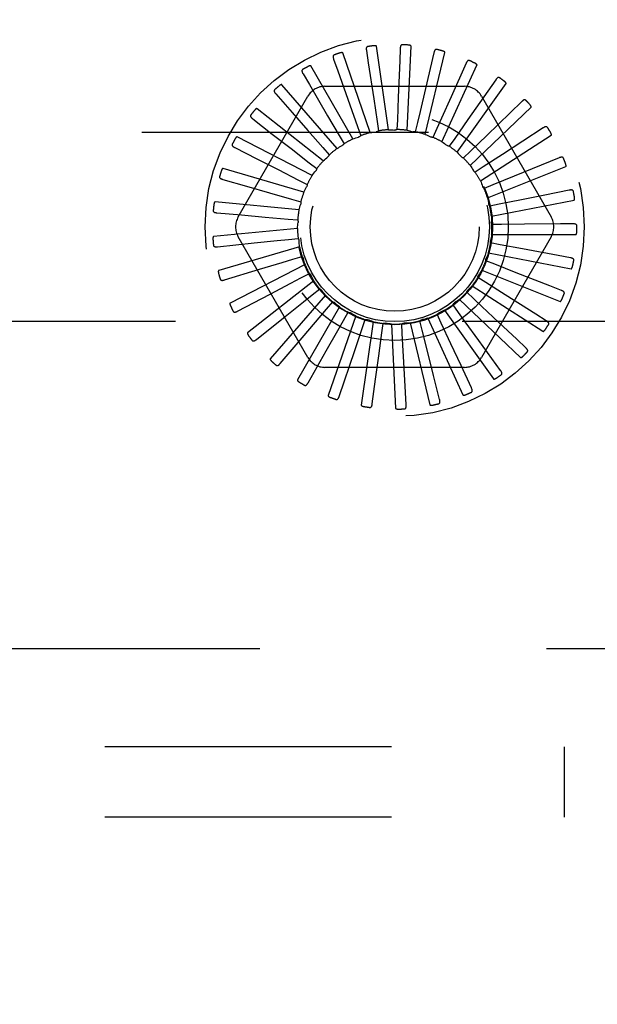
# Model space of a CAD drawing. Header units: inches. Extents: x 0 to 77.3, y 0 to 50.
# Tile 43 of 52: x 72.1 to 73, y 39.5 to 40.9. Entities that reach past the tile are written whole.
import ezdxf

# ---------------------------------------------------------------- set-up
doc = ezdxf.new("R2010")
doc.units = ezdxf.units.IN
doc.header["$LTSCALE"] = 4.25
doc.header["$MEASUREMENT"] = 0
doc.linetypes.add('HIDDEN', pattern=[0.2, 0.1, -0.1])
doc.layers.get('0').update_dxf_attribs({"linetype": 'CONTINUOUS'})
doc.layers.add('DEFAULT_2', color=8, linetype='HIDDEN')
doc.layers.add('DIMENSIONS', color=7, linetype='CONTINUOUS')
doc.styles.get("Standard").update_dxf_attribs({"font": 'arial.ttf'})
doc.dimstyles.new('DIMSTYLE_1', dxfattribs={"dimtxt": 0.340909, "dimasz": 0.454545, "dimexe": 0.09, "dimexo": 0.07, "dimgap": 0.0375, "dimtad": 0, "dimtih": 1, "dimtoh": 1, "dimzin": 4, "dimdsep": 46, "dimtxsty": 'Standard', "dimblk": '_FILLED', "dimblk1": '_FILLED', "dimblk2": '_FILLED', "dimcen": 0.09, "dimadec": 3, "dimazin": 1, "dimtfac": 1, "dimtdec": 3, "dimtofl": 0, "dimtmove": 0, "dimatfit": 3, "dimldrblk": '_FILLED', "dimfxl": 0, "dimtolj": 1, "dimtzin": 4, "dimarcsym": 0})

# ---------------------------------------------------------------- blocks, each defined once
blk = doc.blocks.new('_FILLED')
at = {"color": 0, "linetype": 'ByBlock'}
blk.add_solid([(0, 0), (-1, 0.2), (-1, -0.2)], dxfattribs=at)
blk = doc.blocks.new('*D10')
at = {"layer": 'DIMENSIONS', "color": 2, "linetype": 'Continuous'}
for p, q in [((66.0056, 42.1049), (74.9428, 42.1049)), ((74.5338, 42.1049), (74.5338, 40.0708)), ((74.5338, 37.3549), (74.5338, 39.389)), ((73.8706, 37.3549), (74.9428, 37.3549))]:
    blk.add_line(p, q, dxfattribs=at)
at = {"layer": 'DIMENSIONS', "color": 2, "linetype": 'Continuous', "xscale": 0.4545454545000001, "yscale": 0.4545454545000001, "zscale": 0.4545454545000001}
for p, rotation in [((74.5338, 42.1049), 90), ((74.5338, 37.3549), 270)]:
    blk.add_blockref('_FILLED', p, dxfattribs=dict(at, rotation=rotation))
at = {"layer": 'DIMENSIONS', "color": 2, "linetype": 'Continuous', "insert": (74.5338, 39.9004), "char_height": 0.34091, "width": 0.926411, "attachment_point": 2, "line_spacing_factor": 0.9}
blk.add_mtext('4.75', dxfattribs=at)
blk = doc.blocks.new('*D12')
at = {"layer": 'DIMENSIONS', "color": 2, "linetype": 'Continuous'}
for p, q in [((65.6874, 41.7867), (65.6874, 35.3327)), ((73.6874, 37.1797), (73.6874, 35.3327)), ((65.6874, 35.7418), (69.0538, 35.7418)), ((73.6874, 35.7418), (70.3211, 35.7418))]:
    blk.add_line(p, q, dxfattribs=at)
at = {"layer": 'DIMENSIONS', "color": 2, "linetype": 'Continuous', "xscale": 0.4545454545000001, "yscale": 0.4545454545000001, "zscale": 0.4545454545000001, "rotation": 180}
blk.add_blockref('_FILLED', (65.6874, 35.7418), dxfattribs=at)
at = {"layer": 'DIMENSIONS', "color": 2, "linetype": 'Continuous', "xscale": 0.4545454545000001, "yscale": 0.4545454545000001, "zscale": 0.4545454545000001}
blk.add_blockref('_FILLED', (73.6874, 35.7418), dxfattribs=at)
at = {"layer": 'DIMENSIONS', "color": 2, "linetype": 'Continuous', "insert": (69.6874, 35.9123), "char_height": 0.34091, "width": 0.926411, "attachment_point": 2, "line_spacing_factor": 0.9}
blk.add_mtext('8.00', dxfattribs=at)

msp = doc.modelspace()

# ---------------------------------------------------------------- linework, layer by layer
at = {"layer": 'DEFAULT_2', "color": 8, "linetype": 'HIDDEN'}
for p, q in [((72.678294, 40.74887), (72.660509, 40.872566)), ((72.705704, 40.748), (72.71165, 40.872827)), ((72.651215, 40.744536), (72.610341, 40.862632)), ((72.645499, 40.866156), (72.648271, 40.847813)), ((72.695698, 40.869373), (72.694949, 40.850837)), ((72.732454, 40.741958), (72.761917, 40.863405)), ((72.745599, 40.863032), (72.733105, 40.809884)), ((72.625445, 40.735156), (72.56296, 40.843383)), ((72.596816, 40.853496), (72.603009, 40.83601)), ((72.648271, 40.847813), (72.656263, 40.794866)), ((72.694949, 40.850837), (72.692776, 40.797335)), ((72.757578, 40.730964), (72.809492, 40.844639)), ((72.793398, 40.847361), (72.771072, 40.797539)), ((72.551408, 40.831852), (72.560799, 40.815854)), ((72.603009, 40.83601), (72.620877, 40.785532)), ((72.601916, 40.721069), (72.520079, 40.815514)), ((72.560799, 40.815854), (72.587896, 40.76967)), ((72.780166, 40.715413), (72.852655, 40.81721)), ((72.837368, 40.822928), (72.795963, 40.763906)), ((72.510917, 40.802006), (72.535182, 40.774405)), ((72.584003, 40.813242), (72.790887, 40.813242)), ((72.455302, 40.619492), (72.558744, 40.798659)), ((72.620877, 40.785532), (72.632207, 40.753481)), ((72.656263, 40.794866), (72.661323, 40.76125)), ((72.692776, 40.797335), (72.691383, 40.763368)), ((72.816146, 40.798659), (72.919588, 40.619492)), ((72.875919, 40.790615), (72.824092, 40.740495)), ((72.581478, 40.702783), (72.483246, 40.780034)), ((72.535182, 40.774405), (72.558514, 40.747853)), ((72.799404, 40.695868), (72.889848, 40.782107)), ((72.476806, 40.765036), (72.505856, 40.742526)), ((72.587896, 40.76967), (72.605088, 40.740342)), ((72.661323, 40.76125), (72.66343, 40.747147)), ((72.691383, 40.763368), (72.690782, 40.749122)), ((72.7213, 40.759759), (72.718014, 40.745884)), ((72.795963, 40.763906), (72.776427, 40.736084)), ((70.612445, 40.745409), (73.212445, 40.745409)), ((72.505856, 40.742526), (72.533792, 40.72087)), ((72.558514, 40.747853), (72.580945, 40.722309)), ((72.632207, 40.753481), (72.636945, 40.740032)), ((72.749994, 40.750554), (72.744142, 40.737551)), ((72.907658, 40.75159), (72.847283, 40.712184)), ((72.56487, 40.68096), (72.453793, 40.738224)), ((72.605088, 40.740342), (72.612285, 40.728033)), ((72.776427, 40.736084), (72.76822, 40.724424)), ((72.824092, 40.740495), (72.799644, 40.716874)), ((72.814595, 40.673036), (72.919725, 40.7406)), ((72.450309, 40.722279), (72.483093, 40.705673)), ((72.533792, 40.72087), (72.560652, 40.700032)), ((72.580945, 40.722309), (72.590342, 40.711584)), ((72.799644, 40.716874), (72.789378, 40.706977)), ((72.847283, 40.712184), (72.818806, 40.693617)), ((72.483093, 40.705673), (72.514623, 40.689695)), ((72.560652, 40.700032), (72.571909, 40.691279)), ((72.931438, 40.707264), (72.864696, 40.679996)), ((72.552692, 40.656389), (72.432786, 40.691596)), ((72.514623, 40.689695), (72.544941, 40.674317)), ((72.818806, 40.693617), (72.806853, 40.685842)), ((72.82519, 40.647742), (72.941207, 40.694188)), ((72.432382, 40.675279), (72.467717, 40.665178)), ((72.544941, 40.674317), (72.557651, 40.667853)), ((72.864696, 40.679996), (72.83322, 40.667153)), ((72.467717, 40.665178), (72.5017, 40.655456)), ((72.5017, 40.655456), (72.534381, 40.646094)), ((72.83322, 40.667153), (72.820012, 40.661781)), ((72.9464, 40.659238), (72.910364, 40.652025)), ((72.545385, 40.629956), (72.420982, 40.641835)), ((72.534381, 40.646094), (72.548084, 40.642152)), ((72.830807, 40.620899), (72.953517, 40.64455)), ((72.875703, 40.645094), (72.842366, 40.63844)), ((72.910364, 40.652025), (72.875703, 40.645094)), ((72.423673, 40.625737), (72.460281, 40.622505)), ((72.842366, 40.63844), (72.828379, 40.635665)), ((72.460281, 40.622505), (72.495491, 40.61939)), ((72.495491, 40.61939), (72.529352, 40.616382)), ((72.529352, 40.616382), (72.543554, 40.615105)), ((72.543212, 40.602618), (72.418809, 40.590739)), ((72.845912, 40.608515), (72.831653, 40.608437)), ((72.879906, 40.60874), (72.845912, 40.608515)), ((72.933452, 40.609115), (72.879906, 40.60874)), ((72.952002, 40.609249), (72.933452, 40.609115)), ((72.424498, 40.575441), (72.478809, 40.581017)), ((72.558744, 40.411159), (72.455302, 40.590326)), ((72.530038, 40.586256), (72.544225, 40.587689)), ((72.919588, 40.590326), (72.816146, 40.411159)), ((72.843731, 40.57846), (72.829715, 40.581082)), ((72.831242, 40.593479), (72.956211, 40.593479)), ((72.546252, 40.575364), (72.426345, 40.540156)), ((72.826481, 40.566472), (72.949191, 40.542821)), ((72.877153, 40.572247), (72.843731, 40.57846)), ((72.929802, 40.562482), (72.877153, 40.572247)), ((72.536413, 40.556803), (72.550072, 40.560896)), ((72.835901, 40.549361), (72.822634, 40.554588)), ((72.948042, 40.559102), (72.929802, 40.562482)), ((72.434827, 40.526211), (72.487101, 40.541965)), ((72.554395, 40.549177), (72.443318, 40.491913)), ((72.816694, 40.540854), (72.932711, 40.494407)), ((72.867544, 40.536935), (72.835901, 40.549361)), ((72.917393, 40.517382), (72.867544, 40.536935)), ((72.567347, 40.525004), (72.469115, 40.447753)), ((72.548246, 40.52909), (72.560884, 40.535693)), ((72.563196, 40.533174), (72.563315, 40.532932)), ((72.822706, 40.522269), (72.810668, 40.529912)), ((72.851425, 40.504079), (72.822706, 40.522269)), ((72.565111, 40.504116), (72.576271, 40.512992)), ((72.804622, 40.498164), (72.794248, 40.507948)), ((72.802236, 40.517551), (72.907366, 40.449987)), ((72.934664, 40.510612), (72.917393, 40.517382)), ((72.454286, 40.479825), (72.502633, 40.505187)), ((72.584639, 40.503719), (72.502802, 40.409274)), ((72.586397, 40.482786), (72.595675, 40.493613)), ((72.783628, 40.497405), (72.874073, 40.411167)), ((72.896673, 40.475446), (72.851425, 40.504079)), ((72.605647, 40.486092), (72.543163, 40.377865)), ((72.611335, 40.465869), (72.618396, 40.478257)), ((72.761545, 40.481145), (72.834034, 40.379348)), ((72.782303, 40.477917), (72.773968, 40.489487)), ((73.212445, 40.464409), (70.612445, 40.464409)), ((72.482171, 40.437959), (72.524846, 40.472013)), ((72.629612, 40.472759), (72.588739, 40.354663)), ((72.655667, 40.464202), (72.637882, 40.340505)), ((72.639023, 40.453978), (72.643613, 40.467478)), ((72.72831, 40.451759), (72.724872, 40.465598)), ((72.736783, 40.469358), (72.788697, 40.355682)), ((72.756555, 40.46226), (72.75056, 40.475198)), ((72.912351, 40.465529), (72.896673, 40.475446)), ((72.628117, 40.42178), (72.639023, 40.453978)), ((72.668462, 40.447542), (72.670414, 40.461667)), ((72.68287, 40.46073), (72.688816, 40.335903)), ((72.698587, 40.446793), (72.697831, 40.461032)), ((72.710239, 40.46247), (72.739701, 40.341024)), ((72.736542, 40.418776), (72.72831, 40.451759)), ((72.770881, 40.431431), (72.756555, 40.46226)), ((72.868391, 40.438189), (72.842128, 40.462878)), ((72.517476, 40.402128), (72.552935, 40.443643)), ((72.663847, 40.413861), (72.668462, 40.447542)), ((72.700429, 40.412848), (72.698587, 40.446793)), ((72.844438, 40.391924), (72.812454, 40.436171)), ((72.881909, 40.425484), (72.868391, 40.438189)), ((72.558925, 40.373626), (72.585886, 40.421101)), ((72.605018, 40.353483), (72.628117, 40.42178)), ((72.785788, 40.399381), (72.770881, 40.431431)), ((72.659059, 40.37884), (72.663847, 40.413861)), ((72.702356, 40.377553), (72.700429, 40.412848)), ((72.745114, 40.384484), (72.736542, 40.418776)), ((72.790887, 40.396576), (72.584003, 40.396576)), ((72.801293, 40.366062), (72.785788, 40.399381)), ((72.65409, 40.342427), (72.659059, 40.37884)), ((72.704368, 40.340858), (72.702356, 40.377553)), ((72.754034, 40.348832), (72.745114, 40.384484)), ((70.362445, 39.979909), (73.612445, 39.979909)), ((73.532445, 39.833909), (57.842445, 39.833909)), ((72.938695, 39.833909), (72.938695, 39.729909)), ((73.532445, 39.729909), (57.842445, 39.729909))]:
    msp.add_line(p, q, dxfattribs=at)
for points in [[(72.647355, 40.872189), (72.646907, 40.872076), (72.646517, 40.871892), (72.646183, 40.871633), (72.645907, 40.871314), (72.645691, 40.870949), (72.645527, 40.870538), (72.645409, 40.870085), (72.645333, 40.869596), (72.645295, 40.869076), (72.645288, 40.86853), (72.645307, 40.867964), (72.645351, 40.867378), (72.645414, 40.866775), (72.645499, 40.866156)], [(72.660509, 40.872566), (72.660453, 40.87273), (72.66036, 40.872871), (72.660229, 40.872989), (72.660068, 40.873088), (72.659889, 40.87317), (72.659692, 40.873238), (72.659484, 40.873294), (72.659264, 40.873339), (72.659033, 40.873376), (72.658791, 40.873404), (72.658539, 40.873426), (72.658279, 40.87344), (72.658011, 40.873448), (72.657733, 40.87345), (72.657446, 40.873446), (72.657148, 40.873436), (72.656838, 40.873419), (72.656516, 40.873396), (72.65618, 40.873365), (72.655831, 40.873326)], [(72.698664, 40.874946), (72.698202, 40.87492), (72.697783, 40.874813), (72.697407, 40.874622), (72.697075, 40.874361), (72.696794, 40.874043), (72.696555, 40.873671), (72.696354, 40.873248), (72.696187, 40.872782), (72.69605, 40.872279), (72.69594, 40.871745), (72.695852, 40.871185), (72.695784, 40.870601), (72.695732, 40.869997), (72.695698, 40.869373)], [(72.71165, 40.872827), (72.711626, 40.872998), (72.711562, 40.873155), (72.711455, 40.873295), (72.711316, 40.873423), (72.711155, 40.873537), (72.710975, 40.873641), (72.710781, 40.873735), (72.710574, 40.873821), (72.710354, 40.873901), (72.710122, 40.873975), (72.709879, 40.874044), (72.709626, 40.874107), (72.709364, 40.874166), (72.709092, 40.87422), (72.708809, 40.874271), (72.708515, 40.874317), (72.708208, 40.874359), (72.707887, 40.874397), (72.707549, 40.87443), (72.707195, 40.874458)], [(72.597497, 40.859772), (72.597078, 40.859576), (72.596729, 40.859322), (72.596451, 40.859004), (72.59624, 40.858639), (72.596097, 40.858239), (72.596014, 40.857805), (72.595984, 40.857338), (72.596002, 40.856843), (72.596062, 40.856325), (72.596159, 40.855788), (72.596285, 40.855236), (72.596439, 40.854668), (72.596615, 40.854089), (72.596816, 40.853496)], [(72.610341, 40.862632), (72.610255, 40.862782), (72.610138, 40.862903), (72.609986, 40.862994), (72.60981, 40.86306), (72.609618, 40.863107), (72.609412, 40.863136), (72.609197, 40.863152), (72.608973, 40.863155), (72.608738, 40.863147), (72.608496, 40.863129), (72.608245, 40.863103), (72.607986, 40.863068), (72.607721, 40.863025), (72.607448, 40.862974), (72.607167, 40.862916), (72.606877, 40.862849), (72.60657, 40.862773), (72.606264, 40.862691), (72.605971, 40.862606), (72.605687, 40.862518)], [(72.749565, 40.867943), (72.749107, 40.868004), (72.748676, 40.867979), (72.74827, 40.867863), (72.747895, 40.867669), (72.747559, 40.86741), (72.747254, 40.86709), (72.746976, 40.866713), (72.746724, 40.866287), (72.746495, 40.865819), (72.746286, 40.865315), (72.746093, 40.864782), (72.745916, 40.864221), (72.745751, 40.863638), (72.745599, 40.863032)], [(72.761917, 40.863405), (72.761925, 40.863577), (72.761892, 40.863743), (72.761814, 40.863901), (72.761701, 40.864052), (72.761565, 40.864195), (72.761408, 40.864331), (72.761235, 40.864461), (72.761048, 40.864584), (72.760847, 40.864705), (72.760633, 40.864821), (72.760408, 40.864934), (72.760171, 40.865045), (72.759925, 40.865152), (72.759668, 40.865257), (72.7594, 40.86536), (72.75912, 40.865461), (72.758821, 40.865562), (72.758518, 40.865659), (72.758228, 40.865745), (72.757944, 40.865824)], [(72.56296, 40.843383), (72.562847, 40.843513), (72.562709, 40.84361), (72.562543, 40.843671), (72.562357, 40.843703), (72.56216, 40.843712), (72.561952, 40.843702), (72.561739, 40.843677), (72.561517, 40.843637), (72.561289, 40.843585), (72.561054, 40.843522), (72.560812, 40.843448), (72.560565, 40.843365), (72.560313, 40.843273), (72.560055, 40.843171), (72.55979, 40.843061), (72.559517, 40.842941), (72.559236, 40.84281), (72.558945, 40.842669), (72.558645, 40.842515), (72.558336, 40.842349)], [(72.798222, 40.851433), (72.797784, 40.85158), (72.797356, 40.851637), (72.796935, 40.851599), (72.79653, 40.85148), (72.796151, 40.85129), (72.795791, 40.851033), (72.795447, 40.850715), (72.795119, 40.850345), (72.794805, 40.849929), (72.794505, 40.849473), (72.794215, 40.848986), (72.793934, 40.848469), (72.793662, 40.847928), (72.793398, 40.847361)], [(72.809492, 40.844639), (72.809533, 40.844807), (72.809531, 40.844976), (72.809484, 40.845147), (72.809403, 40.845316), (72.809296, 40.845482), (72.809167, 40.845646), (72.809022, 40.845805), (72.808862, 40.845962), (72.808687, 40.846118), (72.808499, 40.846273), (72.808299, 40.846427), (72.808088, 40.84658), (72.807866, 40.846732), (72.807634, 40.846884), (72.80739, 40.847035), (72.807134, 40.847188), (72.806865, 40.847341), (72.806581, 40.847496), (72.806282, 40.847651), (72.805968, 40.847807)], [(72.55089, 40.838144), (72.550515, 40.837872), (72.550221, 40.837556), (72.550007, 40.837192), (72.54987, 40.836793), (72.549805, 40.836373), (72.549806, 40.835931), (72.549865, 40.835467), (72.549976, 40.834984), (72.550133, 40.834487), (72.550329, 40.833978), (72.550558, 40.833459), (72.550817, 40.832932), (72.551099, 40.832396), (72.551408, 40.831852)], [(72.520079, 40.815514), (72.519943, 40.815621), (72.519789, 40.81569), (72.519614, 40.815718), (72.519426, 40.815715), (72.51923, 40.815687), (72.519028, 40.815637), (72.518823, 40.815572), (72.518613, 40.815491), (72.518399, 40.815397), (72.51818, 40.81529), (72.517957, 40.815172), (72.51773, 40.815044), (72.5175, 40.814905), (72.517265, 40.814757), (72.517026, 40.814598), (72.516781, 40.814428), (72.51653, 40.814248), (72.516271, 40.814054), (72.516004, 40.813844), (72.515728, 40.81362)], [(72.842875, 40.826013), (72.842473, 40.826241), (72.842063, 40.826378), (72.841643, 40.82642), (72.841223, 40.82638), (72.840815, 40.826264), (72.840412, 40.82608), (72.840015, 40.825834), (72.839622, 40.825532), (72.839235, 40.825183), (72.838854, 40.824793), (72.838477, 40.824369), (72.838104, 40.823915), (72.837734, 40.823435), (72.837368, 40.822928)], [(72.852655, 40.81721), (72.852727, 40.817367), (72.852758, 40.817533), (72.852744, 40.817709), (72.852696, 40.817891), (72.852623, 40.818074), (72.852527, 40.818259), (72.852415, 40.818443), (72.852287, 40.818628), (72.852145, 40.818814), (72.85199, 40.819002), (72.851823, 40.819191), (72.851644, 40.819381), (72.851456, 40.819572), (72.851256, 40.819765), (72.851045, 40.81996), (72.850823, 40.820158), (72.850583, 40.820363), (72.850338, 40.820565), (72.850099, 40.820755), (72.849863, 40.820935)], [(72.509217, 40.808085), (72.508901, 40.807748), (72.508672, 40.807382), (72.508531, 40.806984), (72.508472, 40.806566), (72.508487, 40.806142), (72.508572, 40.805708), (72.508718, 40.805263), (72.508918, 40.804811), (72.509166, 40.804352), (72.509455, 40.80389), (72.509778, 40.803423), (72.510132, 40.802954), (72.510511, 40.802482), (72.510917, 40.802006)], [(72.733105, 40.809884), (72.725161, 40.776139), (72.7213, 40.759759)], [(72.771072, 40.797539), (72.756885, 40.765907), (72.749994, 40.750554)], [(72.88191, 40.792602), (72.881558, 40.792902), (72.881182, 40.793114), (72.880778, 40.793235), (72.880358, 40.793275), (72.879935, 40.793239), (72.879505, 40.793134), (72.879068, 40.792967), (72.878625, 40.792745), (72.87818, 40.792476), (72.877731, 40.792165), (72.877281, 40.79182), (72.876829, 40.791444), (72.876375, 40.791043), (72.875919, 40.790615)], [(72.889848, 40.782107), (72.889948, 40.782248), (72.89001, 40.782405), (72.89003, 40.78258), (72.890017, 40.782768), (72.88998, 40.782962), (72.889921, 40.783162), (72.889846, 40.783363), (72.889755, 40.783569), (72.889651, 40.783779), (72.889534, 40.783992), (72.889405, 40.78421), (72.889266, 40.78443), (72.889117, 40.784654), (72.888957, 40.784881), (72.888788, 40.785112), (72.888606, 40.785349), (72.888414, 40.785592), (72.888208, 40.78584), (72.887987, 40.786096), (72.887752, 40.786359)], [(72.473987, 40.770684), (72.47374, 40.770293), (72.473584, 40.76989), (72.473522, 40.769472), (72.473542, 40.769051), (72.473638, 40.768638), (72.473803, 40.768227), (72.47403, 40.767818), (72.474313, 40.767412), (72.474643, 40.767009), (72.475015, 40.766609), (72.47542, 40.766212), (72.475856, 40.765818), (72.476317, 40.765426), (72.476806, 40.765036)], [(72.483246, 40.780034), (72.483092, 40.780113), (72.482928, 40.780152), (72.482751, 40.780147), (72.482567, 40.780107), (72.48238, 40.780043), (72.482191, 40.779956), (72.482002, 40.779853), (72.481812, 40.779734), (72.481619, 40.779601), (72.481424, 40.779455), (72.481227, 40.779297), (72.481029, 40.779127), (72.480829, 40.778948), (72.480627, 40.778758), (72.480422, 40.778557), (72.480213, 40.778344), (72.479997, 40.778114), (72.479783, 40.777879), (72.479584, 40.77765), (72.479394, 40.777424)], [(72.651215, 40.744536), (72.653414, 40.744891), (72.655616, 40.745212), (72.65782, 40.745499), (72.660026, 40.745753)], [(72.66343, 40.747147), (72.662926, 40.746784), (72.662392, 40.746471), (72.661823, 40.746207), (72.661232, 40.745997), (72.660635, 40.745846), (72.660026, 40.745753)], [(72.678294, 40.74887), (72.680521, 40.748802), (72.682744, 40.7487), (72.684962, 40.748565), (72.687176, 40.748397)], [(72.690782, 40.749122), (72.690219, 40.74886), (72.689635, 40.748654), (72.689026, 40.748503), (72.688407, 40.748408), (72.687792, 40.748373), (72.687176, 40.748397)], [(72.705704, 40.748), (72.707878, 40.747512), (72.710041, 40.746991), (72.712194, 40.746439), (72.714336, 40.745855)], [(72.718014, 40.745884), (72.717412, 40.745734), (72.7168, 40.745642), (72.716173, 40.745609), (72.715547, 40.745633), (72.714937, 40.745715), (72.714336, 40.745854)], [(72.732454, 40.741958), (72.734496, 40.741068), (72.736522, 40.740147), (72.738531, 40.739198), (72.740524, 40.738218)], [(72.913918, 40.752407), (72.913629, 40.752768), (72.913299, 40.753047), (72.912925, 40.753243), (72.91252, 40.753362), (72.912098, 40.753406), (72.911656, 40.753385), (72.911195, 40.753304), (72.910719, 40.75317), (72.91023, 40.752989), (72.90973, 40.752769), (72.909223, 40.752516), (72.908708, 40.752232), (72.908187, 40.751924), (72.907658, 40.75159)], [(72.919725, 40.7406), (72.91985, 40.740719), (72.919941, 40.740861), (72.919993, 40.74103), (72.920016, 40.741217), (72.920016, 40.741415), (72.919996, 40.741622), (72.919961, 40.741834), (72.91991, 40.742053), (72.919848, 40.742279), (72.919774, 40.742511), (72.919689, 40.742748), (72.919593, 40.742991), (72.919489, 40.743239), (72.919376, 40.743492), (72.919253, 40.743751), (72.91912, 40.744018), (72.918976, 40.744293), (72.918821, 40.744576), (72.918652, 40.74487), (72.91847, 40.745174)], [(72.446471, 40.727291), (72.446303, 40.72686), (72.446226, 40.726435), (72.446244, 40.726013), (72.446343, 40.725603), (72.446516, 40.725216), (72.446755, 40.724844), (72.447056, 40.724485), (72.44741, 40.724139), (72.447811, 40.723806), (72.448252, 40.723484), (72.448724, 40.723171), (72.449227, 40.722867), (72.449755, 40.722569), (72.450309, 40.722279)], [(72.453793, 40.738224), (72.453627, 40.738273), (72.453459, 40.73828), (72.453286, 40.738241), (72.453113, 40.738168), (72.452942, 40.738069), (72.452773, 40.737948), (72.452606, 40.737811), (72.452442, 40.737658), (72.452278, 40.737491), (72.452114, 40.737311), (72.451951, 40.737118), (72.451788, 40.736915), (72.451626, 40.736701), (72.451463, 40.736476), (72.4513, 40.736239), (72.451135, 40.735991), (72.450969, 40.735729), (72.450801, 40.735453), (72.450632, 40.735161), (72.450461, 40.734854)], [(72.612285, 40.728033), (72.611953, 40.727508), (72.611573, 40.727019), (72.611143, 40.726563), (72.610673, 40.726149), (72.610174, 40.725787), (72.609643, 40.725473)], [(72.625445, 40.735156), (72.627537, 40.735921), (72.629639, 40.736653), (72.631748, 40.737352), (72.633866, 40.738018)], [(72.636945, 40.740032), (72.636519, 40.739579), (72.636054, 40.739172), (72.635545, 40.738805), (72.635005, 40.738487), (72.634447, 40.738226), (72.633866, 40.738018)], [(72.744142, 40.737551), (72.743521, 40.737518), (72.742903, 40.737543), (72.742282, 40.737629), (72.741671, 40.737772), (72.741088, 40.737968), (72.740524, 40.738218)], [(72.757578, 40.730964), (72.759414, 40.729702), (72.761229, 40.728415), (72.763023, 40.727103), (72.764794, 40.725764)], [(72.590342, 40.711584), (72.590115, 40.711005), (72.589835, 40.710454), (72.589498, 40.709924), (72.589115, 40.709428), (72.588695, 40.708979), (72.588233, 40.70857)], [(72.601916, 40.721069), (72.603826, 40.722216), (72.605751, 40.723332), (72.60769, 40.724418), (72.609643, 40.725473)], [(72.76822, 40.724424), (72.767604, 40.724509), (72.767002, 40.724651), (72.766408, 40.724853), (72.765836, 40.725108), (72.7653, 40.725411), (72.764794, 40.725764)], [(72.780166, 40.715413), (72.781731, 40.713827), (72.78327, 40.71222), (72.784782, 40.710591), (72.786268, 40.708941)], [(72.581478, 40.702783), (72.583137, 40.704271), (72.584815, 40.705731), (72.586514, 40.707164), (72.588232, 40.70857)], [(72.789378, 40.706977), (72.78879, 40.707177), (72.788226, 40.707431), (72.787681, 40.707741), (72.787167, 40.7081), (72.786698, 40.708499), (72.786268, 40.708941)], [(72.937739, 40.706882), (72.937524, 40.707291), (72.937253, 40.707627), (72.936923, 40.70789), (72.936547, 40.708083), (72.936141, 40.708207), (72.935704, 40.708269), (72.935236, 40.708277), (72.934742, 40.708236), (72.934228, 40.708151), (72.933696, 40.708029), (72.93315, 40.707876), (72.932591, 40.707696), (72.932021, 40.707492), (72.931438, 40.707264)], [(72.941207, 40.694188), (72.941353, 40.694281), (72.941468, 40.694404), (72.941552, 40.69456), (72.94161, 40.694739), (72.941647, 40.694933), (72.941667, 40.69514), (72.941672, 40.695356), (72.941664, 40.69558), (72.941645, 40.695814), (72.941616, 40.696055), (72.941578, 40.696305), (72.94153, 40.696561), (72.941475, 40.696824), (72.941411, 40.697094), (72.94134, 40.697372), (72.94126, 40.697659), (72.941169, 40.697962), (72.941072, 40.698264), (72.940974, 40.698551), (72.940873, 40.698829)], [(72.432786, 40.691596), (72.432613, 40.691613), (72.432446, 40.691588), (72.432284, 40.691517), (72.432128, 40.691412), (72.431979, 40.691283), (72.431836, 40.691132), (72.431698, 40.690966), (72.431566, 40.690785), (72.431436, 40.690589), (72.43131, 40.690381), (72.431186, 40.690162), (72.431064, 40.689931), (72.430945, 40.68969), (72.430828, 40.689438), (72.430713, 40.689175), (72.430599, 40.6889), (72.430483, 40.688607), (72.430372, 40.688309), (72.430271, 40.688022), (72.430179, 40.68774)], [(72.56487, 40.68096), (72.566217, 40.682735), (72.567589, 40.684487), (72.568986, 40.686215), (72.570407, 40.687921)], [(72.571909, 40.691279), (72.571795, 40.690668), (72.571624, 40.690074), (72.571394, 40.68949), (72.571112, 40.688931), (72.570784, 40.688409), (72.570407, 40.687921)], [(72.799404, 40.695868), (72.800639, 40.694017), (72.801845, 40.692148), (72.803022, 40.690262), (72.804171, 40.688359)], [(72.806853, 40.685842), (72.806313, 40.686149), (72.805807, 40.686505), (72.80533, 40.686913), (72.804894, 40.687363), (72.804509, 40.687843), (72.804171, 40.688359)], [(72.427665, 40.679474), (72.427582, 40.67902), (72.427586, 40.678588), (72.427683, 40.678177), (72.427859, 40.677793), (72.428102, 40.677445), (72.428407, 40.677126), (72.42877, 40.67683), (72.429184, 40.676558), (72.42964, 40.676307), (72.430134, 40.676074), (72.430657, 40.675856), (72.431208, 40.675652), (72.431783, 40.67546), (72.432382, 40.675279)], [(72.557651, 40.667853), (72.557655, 40.667232), (72.5576, 40.666616), (72.557484, 40.665999), (72.557313, 40.665396), (72.557089, 40.664822), (72.556812, 40.664271)], [(72.814595, 40.673036), (72.815458, 40.670982), (72.816289, 40.668918), (72.817088, 40.666844), (72.817854, 40.66476)], [(72.552692, 40.656389), (72.553679, 40.658386), (72.554695, 40.660366), (72.555739, 40.662327), (72.556812, 40.664271)], [(72.820012, 40.661781), (72.81954, 40.662185), (72.81911, 40.66263), (72.818719, 40.663121), (72.818376, 40.663646), (72.818089, 40.66419), (72.817854, 40.66476)], [(72.952515, 40.65767), (72.95238, 40.658113), (72.952178, 40.658494), (72.951904, 40.658815), (72.951572, 40.659076), (72.951196, 40.659274), (72.950778, 40.659418), (72.95032, 40.659514), (72.949828, 40.659567), (72.949307, 40.659581), (72.948762, 40.659562), (72.948197, 40.659516), (72.947613, 40.659444), (72.947015, 40.659352), (72.9464, 40.659238)], [(72.420982, 40.641835), (72.42081, 40.641819), (72.420651, 40.641763), (72.420505, 40.641662), (72.420371, 40.64153), (72.420249, 40.641375), (72.420137, 40.641199), (72.420034, 40.64101), (72.419938, 40.640807), (72.419847, 40.640591), (72.419763, 40.640363), (72.419682, 40.640124), (72.419607, 40.639874), (72.419536, 40.639615), (72.419469, 40.639346), (72.419405, 40.639066), (72.419345, 40.638774), (72.419287, 40.638469), (72.419234, 40.638151), (72.419186, 40.637818), (72.419141, 40.63747)], [(72.548084, 40.642152), (72.548206, 40.641542), (72.548268, 40.640927), (72.548272, 40.6403), (72.548217, 40.639675), (72.548107, 40.63907), (72.547939, 40.638476)], [(72.82519, 40.647742), (72.825649, 40.645562), (72.826074, 40.643378), (72.826466, 40.64119), (72.826824, 40.638999)], [(72.828379, 40.635665), (72.827992, 40.636151), (72.827654, 40.636669), (72.827364, 40.637225), (72.827126, 40.637805), (72.826947, 40.638394), (72.826824, 40.638999)], [(72.953517, 40.64455), (72.953678, 40.644614), (72.953815, 40.644713), (72.953927, 40.64485), (72.954017, 40.645015), (72.954091, 40.645198), (72.954149, 40.645398), (72.954195, 40.645608), (72.95423, 40.64583), (72.954256, 40.646063), (72.954273, 40.646306), (72.954282, 40.646558), (72.954284, 40.646819), (72.954279, 40.647088), (72.954268, 40.647365), (72.95425, 40.647651), (72.954226, 40.647948), (72.954195, 40.648257), (72.954156, 40.648578), (72.954109, 40.648911), (72.954053, 40.649257)], [(72.418248, 40.628965), (72.418252, 40.628502), (72.418338, 40.628078), (72.418511, 40.627693), (72.418757, 40.627349), (72.419061, 40.627053), (72.419421, 40.626797), (72.419834, 40.626576), (72.420291, 40.626387), (72.420787, 40.626227), (72.421316, 40.626091), (72.421871, 40.625977), (72.422451, 40.625881), (72.423051, 40.625801), (72.423673, 40.625737)], [(72.545385, 40.629956), (72.545976, 40.632104), (72.546599, 40.63424), (72.547253, 40.636364), (72.547939, 40.638476)], [(72.543212, 40.602618), (72.543386, 40.60484), (72.543593, 40.607055), (72.543833, 40.609264), (72.544107, 40.611468)], [(72.543554, 40.615105), (72.543789, 40.614529), (72.543967, 40.613937), (72.544089, 40.613321), (72.544154, 40.612698), (72.54416, 40.612082), (72.544107, 40.611468)], [(72.830807, 40.620899), (72.830845, 40.618672), (72.830849, 40.616447), (72.83082, 40.614224), (72.830757, 40.612005)], [(72.831653, 40.608437), (72.831365, 40.608988), (72.831131, 40.609561), (72.830951, 40.610162), (72.830827, 40.610776), (72.830763, 40.611388), (72.830757, 40.612005)], [(72.957709, 40.606552), (72.957661, 40.607012), (72.957535, 40.607425), (72.957326, 40.607792), (72.95705, 40.608111), (72.956719, 40.608376), (72.956335, 40.608597), (72.955904, 40.608778), (72.95543, 40.608923), (72.954922, 40.609035), (72.954383, 40.60912), (72.953819, 40.609181), (72.953233, 40.609221), (72.952627, 40.609244), (72.952002, 40.609249)], [(72.956211, 40.593479), (72.956381, 40.593511), (72.956533, 40.593582), (72.956669, 40.593695), (72.956789, 40.593839), (72.956896, 40.594005), (72.956991, 40.59419), (72.957076, 40.594387), (72.957152, 40.594598), (72.957221, 40.594821), (72.957284, 40.595055), (72.957341, 40.5953), (72.957392, 40.595555), (72.957439, 40.595819), (72.95748, 40.596093), (72.957517, 40.596377), (72.957549, 40.596672), (72.957577, 40.596986), (72.9576, 40.5973), (72.957616, 40.597596), (72.957625, 40.597878)], [(72.418809, 40.590739), (72.418644, 40.590691), (72.418498, 40.590606), (72.418374, 40.590481), (72.418268, 40.590326), (72.418178, 40.590151), (72.4181, 40.589958), (72.418035, 40.589753), (72.417979, 40.589536), (72.417931, 40.589307), (72.417891, 40.589068), (72.417857, 40.588818), (72.417831, 40.588559), (72.41781, 40.588292), (72.417794, 40.588016), (72.417785, 40.58773), (72.417781, 40.587433), (72.417782, 40.587119), (72.41779, 40.586802), (72.417803, 40.586491), (72.417823, 40.586184)], [(72.478809, 40.581017), (72.513296, 40.584547), (72.530038, 40.586256)], [(72.544225, 40.587689), (72.544564, 40.587168), (72.544851, 40.58662), (72.545088, 40.586039), (72.545269, 40.585439), (72.545391, 40.584836), (72.545456, 40.584223)], [(72.546252, 40.575364), (72.546002, 40.577578), (72.545786, 40.579792), (72.545604, 40.582007), (72.545456, 40.584223)], [(72.829715, 40.581082), (72.829536, 40.581677), (72.829415, 40.582284), (72.829352, 40.582908), (72.829347, 40.583534), (72.829399, 40.584148), (72.82951, 40.584755)], [(72.831242, 40.593479), (72.830858, 40.591284), (72.830441, 40.589099), (72.829992, 40.586922), (72.82951, 40.584755)], [(72.418561, 40.577582), (72.418652, 40.57713), (72.418816, 40.576731), (72.41906, 40.576385), (72.419365, 40.576094), (72.41972, 40.575861), (72.420122, 40.575678), (72.420569, 40.575539), (72.421054, 40.57544), (72.421571, 40.575376), (72.422116, 40.575343), (72.422683, 40.575336), (72.423271, 40.575352), (72.423875, 40.575386), (72.424498, 40.575441)], [(72.826481, 40.566472), (72.825688, 40.564389), (72.824865, 40.562322), (72.824012, 40.56027), (72.823129, 40.558233)], [(72.487101, 40.541965), (72.520297, 40.551957), (72.536413, 40.556803)], [(72.550072, 40.560896), (72.550504, 40.560449), (72.550889, 40.559965), (72.551231, 40.559439), (72.551523, 40.558884), (72.551757, 40.558315), (72.551937, 40.557725)], [(72.554395, 40.549177), (72.553731, 40.551303), (72.5531, 40.553437), (72.552502, 40.555577), (72.551937, 40.557725)], [(72.822634, 40.554588), (72.822571, 40.555206), (72.822568, 40.555824), (72.822624, 40.556449), (72.822737, 40.557066), (72.822905, 40.557658), (72.823129, 40.558233)], [(72.953136, 40.555375), (72.953176, 40.555835), (72.953131, 40.556264), (72.952995, 40.556664), (72.952783, 40.55703), (72.952509, 40.557353), (72.952174, 40.557643), (72.951785, 40.557902), (72.951347, 40.558134), (72.950869, 40.55834), (72.950356, 40.558525), (72.949814, 40.558692), (72.949246, 40.558843), (72.948656, 40.55898), (72.948042, 40.559102)], [(72.426345, 40.540156), (72.426191, 40.540077), (72.426064, 40.539965), (72.425966, 40.539818), (72.425892, 40.539645), (72.425836, 40.539456), (72.425797, 40.539252), (72.425771, 40.539038), (72.425758, 40.538813), (72.425754, 40.538579), (72.42576, 40.538336), (72.425775, 40.538084), (72.425798, 40.537824), (72.425828, 40.537557), (72.425865, 40.537282), (72.42591, 40.536999), (72.425963, 40.536705), (72.426025, 40.536396), (72.426092, 40.536086), (72.426163, 40.53579), (72.426237, 40.535503)], [(72.816694, 40.540854), (72.815521, 40.538959), (72.814322, 40.537085), (72.813096, 40.535231), (72.811843, 40.533398)], [(72.949191, 40.542821), (72.949364, 40.542821), (72.949528, 40.542862), (72.949682, 40.542948), (72.949828, 40.543067), (72.949964, 40.54321), (72.950093, 40.543374), (72.950213, 40.543552), (72.950328, 40.543745), (72.950439, 40.543952), (72.950545, 40.544171), (72.950647, 40.544401), (72.950746, 40.544643), (72.950842, 40.544894), (72.950934, 40.545155), (72.951024, 40.545428), (72.951112, 40.545713), (72.951198, 40.546011), (72.951281, 40.546323), (72.951362, 40.546651), (72.951439, 40.546995)], [(72.428591, 40.52719), (72.428766, 40.526763), (72.429004, 40.526402), (72.429308, 40.526108), (72.429663, 40.525881), (72.430055, 40.525719), (72.430485, 40.525615), (72.43095, 40.525563), (72.431445, 40.525557), (72.431965, 40.525593), (72.432506, 40.525664), (72.433064, 40.525764), (72.433638, 40.52589), (72.434225, 40.526039), (72.434827, 40.526211)], [(72.502633, 40.505187), (72.533339, 40.521281), (72.548246, 40.52909)], [(72.560884, 40.535693), (72.561355, 40.535365), (72.561793, 40.534998), (72.562202, 40.534589), (72.562575, 40.534146), (72.562905, 40.533675), (72.563196, 40.533174)], [(72.567347, 40.525004), (72.566641, 40.526308), (72.565949, 40.52762), (72.565271, 40.528938), (72.564606, 40.530263), (72.563954, 40.531594), (72.563315, 40.532932)], [(72.810668, 40.529912), (72.810723, 40.530531), (72.810836, 40.531139), (72.81101, 40.531742), (72.811238, 40.532326), (72.811515, 40.532876), (72.811843, 40.533398)], [(72.576271, 40.512992), (72.576837, 40.512738), (72.577375, 40.512432), (72.577888, 40.51207), (72.578365, 40.511664), (72.578794, 40.511222), (72.57918, 40.510741)], [(72.584639, 40.503719), (72.583233, 40.505446), (72.581854, 40.507192), (72.580503, 40.508957), (72.57918, 40.510741)], [(72.794248, 40.507948), (72.794421, 40.508549), (72.794647, 40.509125), (72.794928, 40.509677), (72.795258, 40.510201), (72.795636, 40.51069), (72.796062, 40.511148)], [(72.802236, 40.517551), (72.800726, 40.515912), (72.799194, 40.514299), (72.797639, 40.512711), (72.796062, 40.511148)], [(72.938961, 40.505987), (72.939087, 40.506432), (72.939123, 40.506862), (72.939066, 40.507281), (72.938927, 40.507679), (72.938719, 40.508049), (72.938445, 40.508396), (72.938112, 40.508725), (72.937726, 40.509035), (72.937296, 40.509329), (72.936826, 40.509607), (72.936326, 40.509874), (72.935796, 40.510129), (72.935243, 40.510375), (72.934664, 40.510612)], [(72.524846, 40.472013), (72.55195, 40.493628), (72.565111, 40.504116)], [(72.595675, 40.493613), (72.59628, 40.493471), (72.596866, 40.493272), (72.597438, 40.493014), (72.597983, 40.492706), (72.598488, 40.492353), (72.598958, 40.491954)], [(72.783628, 40.497405), (72.781836, 40.496082), (72.780026, 40.494788), (72.778199, 40.493522), (72.776354, 40.492286)], [(72.842128, 40.462878), (72.816876, 40.486631), (72.804622, 40.498164)], [(72.932711, 40.494407), (72.932881, 40.494374), (72.933049, 40.494384), (72.933217, 40.494439), (72.933383, 40.494528), (72.933544, 40.494643), (72.933701, 40.494779), (72.933853, 40.494931), (72.934002, 40.495099), (72.93415, 40.495281), (72.934296, 40.495476), (72.93444, 40.495683), (72.934583, 40.495902), (72.934724, 40.49613), (72.934864, 40.49637), (72.935004, 40.49662), (72.935144, 40.496883), (72.935285, 40.497159), (72.935426, 40.49745), (72.935567, 40.497758), (72.935709, 40.498082)], [(72.443318, 40.491913), (72.443182, 40.491806), (72.443079, 40.491672), (72.44301, 40.491509), (72.44297, 40.491326), (72.442951, 40.491129), (72.442951, 40.490921), (72.442966, 40.490706), (72.442995, 40.490483), (72.443036, 40.490253), (72.443088, 40.490015), (72.44315, 40.48977), (72.443222, 40.489519), (72.443302, 40.489263), (72.443391, 40.489), (72.443489, 40.48873), (72.443596, 40.488452), (72.443713, 40.488165), (72.44384, 40.487868), (72.443979, 40.487561), (72.44413, 40.487244)], [(72.447977, 40.479606), (72.448231, 40.479219), (72.448532, 40.47891), (72.448886, 40.47868), (72.449278, 40.478523), (72.449694, 40.478439), (72.450136, 40.478418), (72.450603, 40.478455), (72.45109, 40.478543), (72.451594, 40.478677), (72.452112, 40.478849), (72.452641, 40.479052), (72.45318, 40.479285), (72.453728, 40.479542), (72.454286, 40.479825)], [(72.552935, 40.443643), (72.575459, 40.469996), (72.586397, 40.482786)], [(72.605647, 40.486092), (72.603939, 40.487522), (72.602254, 40.488975), (72.600594, 40.490453), (72.598958, 40.491954)], [(72.618396, 40.478257), (72.619017, 40.478231), (72.61963, 40.478147), (72.620241, 40.478002), (72.620834, 40.477803), (72.621397, 40.477552), (72.621934, 40.477249)], [(72.761545, 40.481145), (72.759534, 40.480185), (72.757512, 40.479257), (72.755479, 40.47836), (72.753434, 40.477495)], [(72.773968, 40.489487), (72.774249, 40.490041), (72.77458, 40.490564), (72.774965, 40.491059), (72.775394, 40.491516), (72.775855, 40.491924), (72.776354, 40.492286)], [(72.585886, 40.421101), (72.603015, 40.451241), (72.611335, 40.465869)], [(72.629612, 40.472759), (72.627664, 40.473839), (72.625734, 40.474948), (72.623825, 40.476085), (72.621934, 40.477249)], [(72.643613, 40.467478), (72.644228, 40.467571), (72.644845, 40.467604), (72.645472, 40.467577), (72.646093, 40.467493), (72.646693, 40.467354), (72.647278, 40.467158)], [(72.655667, 40.464202), (72.653549, 40.464894), (72.651445, 40.465618), (72.649354, 40.466372), (72.647278, 40.467158)], [(72.724872, 40.465598), (72.725339, 40.466008), (72.725841, 40.466369), (72.726382, 40.466686), (72.72695, 40.466951), (72.72753, 40.467158), (72.728128, 40.467309)], [(72.736783, 40.469358), (72.734627, 40.468796), (72.732466, 40.468267), (72.7303, 40.467771), (72.728128, 40.467309)], [(72.75056, 40.475198), (72.750941, 40.475689), (72.751366, 40.476139), (72.751838, 40.476553), (72.752345, 40.476921), (72.752875, 40.477234), (72.753434, 40.477495)], [(72.812454, 40.436171), (72.792153, 40.464273), (72.782303, 40.477917)], [(72.915694, 40.460176), (72.915902, 40.460588), (72.91602, 40.461004), (72.916042, 40.461425), (72.915982, 40.461843), (72.915847, 40.462245), (72.915644, 40.462638), (72.915379, 40.463024), (72.915059, 40.463402), (72.914692, 40.463771), (72.914284, 40.464134), (72.913843, 40.46449), (72.913371, 40.464841), (72.912874, 40.465188), (72.912351, 40.465529)], [(72.670414, 40.461667), (72.671, 40.461874), (72.6716, 40.462023), (72.672221, 40.462116), (72.672846, 40.462151), (72.673462, 40.462127), (72.674073, 40.462046)], [(72.68287, 40.46073), (72.680659, 40.46101), (72.678457, 40.461322), (72.676261, 40.461667), (72.674073, 40.462046)], [(72.697831, 40.461032), (72.698367, 40.461346), (72.698928, 40.461607), (72.69952, 40.461815), (72.700127, 40.461968), (72.700736, 40.462061), (72.701352, 40.462097)], [(72.710239, 40.46247), (72.708015, 40.462326), (72.705793, 40.462216), (72.703572, 40.462139), (72.701352, 40.462097)], [(72.907366, 40.449987), (72.907526, 40.449923), (72.907694, 40.4499), (72.907869, 40.449922), (72.908049, 40.449979), (72.908228, 40.450061), (72.908408, 40.450165), (72.908587, 40.450286), (72.908765, 40.450422), (72.908944, 40.450573), (72.909124, 40.450737), (72.909305, 40.450913), (72.909487, 40.451101), (72.909669, 40.451298), (72.909852, 40.451507), (72.910037, 40.451726), (72.910224, 40.451958), (72.910418, 40.452207), (72.910608, 40.452462), (72.910785, 40.452708), (72.910953, 40.452952)], [(72.469115, 40.447753), (72.469001, 40.447623), (72.468925, 40.447472), (72.468889, 40.447299), (72.468883, 40.447111), (72.468902, 40.446914), (72.468942, 40.44671), (72.468997, 40.446502), (72.469068, 40.446289), (72.469152, 40.44607), (72.469248, 40.445846), (72.469355, 40.445618), (72.469473, 40.445385), (72.4696, 40.445149), (72.469737, 40.444907), (72.469884, 40.444661), (72.470042, 40.444408), (72.470214, 40.444143), (72.470392, 40.443881), (72.470568, 40.443632), (72.470744, 40.443393)], [(72.476018, 40.436551), (72.47634, 40.436219), (72.476695, 40.435973), (72.477086, 40.435813), (72.4775, 40.435734), (72.477925, 40.435729), (72.478362, 40.435793), (72.478814, 40.435917), (72.479275, 40.436096), (72.479744, 40.436322), (72.480221, 40.436589), (72.480701, 40.436889), (72.481187, 40.43722), (72.481677, 40.437576), (72.482171, 40.437959)], [(72.884178, 40.419594), (72.884461, 40.41996), (72.884655, 40.420346), (72.884757, 40.420756), (72.884776, 40.421178), (72.88472, 40.421598), (72.884595, 40.422022), (72.884408, 40.422451), (72.884165, 40.422883), (72.883875, 40.423315), (72.883543, 40.423748), (72.883177, 40.424182), (72.88278, 40.424615), (72.882358, 40.42505), (72.881909, 40.425484)], [(72.502802, 40.409274), (72.502715, 40.409124), (72.502669, 40.408962), (72.502666, 40.408785), (72.502697, 40.408599), (72.502752, 40.40841), (72.50283, 40.408217), (72.502924, 40.408023), (72.503034, 40.407827), (72.503157, 40.407628), (72.503294, 40.407427), (72.503442, 40.407223), (72.503602, 40.407016), (72.503772, 40.406808), (72.503952, 40.406597), (72.504143, 40.406383), (72.504346, 40.406165), (72.504561, 40.405941), (72.50479, 40.405713), (72.505034, 40.40548), (72.505292, 40.405241)], [(72.874073, 40.411167), (72.874218, 40.411073), (72.874378, 40.411019), (72.874554, 40.411008), (72.874741, 40.411029), (72.874933, 40.411076), (72.87513, 40.411144), (72.875328, 40.411229), (72.875529, 40.411329), (72.875733, 40.411443), (72.875941, 40.41157), (72.876152, 40.411709), (72.876366, 40.411858), (72.876582, 40.412018), (72.876801, 40.412188), (72.877024, 40.412369), (72.877252, 40.412561), (72.877485, 40.412765), (72.877724, 40.412983), (72.877968, 40.413215), (72.878218, 40.413461)], [(72.511701, 40.399581), (72.512079, 40.399316), (72.512473, 40.399141), (72.512887, 40.399059), (72.513309, 40.399059), (72.513727, 40.399134), (72.514145, 40.399279), (72.514565, 40.399487), (72.514984, 40.39975), (72.515402, 40.400061), (72.51582, 40.400413), (72.516235, 40.400799), (72.51665, 40.401216), (72.517063, 40.401658), (72.517476, 40.402128)], [(72.845552, 40.385711), (72.845899, 40.386017), (72.846162, 40.386359), (72.84634, 40.386742), (72.846439, 40.387153), (72.846463, 40.387576), (72.846421, 40.388016), (72.846318, 40.388473), (72.846161, 40.388943), (72.845958, 40.389422), (72.845714, 40.38991), (72.845437, 40.390405), (72.84513, 40.390906), (72.844797, 40.391412), (72.844438, 40.391924)], [(72.543163, 40.377865), (72.543106, 40.377702), (72.543091, 40.377534), (72.543122, 40.37736), (72.543187, 40.377183), (72.543277, 40.377008), (72.54339, 40.376833), (72.543519, 40.37666), (72.543664, 40.376489), (72.543823, 40.376317), (72.543996, 40.376145), (72.54418, 40.375972), (72.544376, 40.3758), (72.544582, 40.375628), (72.544799, 40.375455), (72.545027, 40.37528), (72.545267, 40.375104), (72.545521, 40.374926), (72.545789, 40.374745), (72.546073, 40.374561), (72.546374, 40.374375)], [(72.834034, 40.379348), (72.834159, 40.379229), (72.834306, 40.379145), (72.834477, 40.379101), (72.834665, 40.379087), (72.834862, 40.379096), (72.835068, 40.379126), (72.835278, 40.379172), (72.835495, 40.379232), (72.835717, 40.379306), (72.835945, 40.379391), (72.836178, 40.379487), (72.836417, 40.379594), (72.836659, 40.379709), (72.836906, 40.379835), (72.83716, 40.37997), (72.83742, 40.380116), (72.837692, 40.380275), (72.837963, 40.38044), (72.83822, 40.380604), (72.838467, 40.380769)], [(72.553736, 40.370031), (72.554158, 40.369843), (72.554578, 40.369746), (72.555001, 40.369743), (72.555415, 40.369824), (72.555811, 40.369977), (72.556193, 40.370199), (72.556566, 40.370482), (72.556928, 40.37082), (72.55728, 40.371204), (72.557623, 40.371629), (72.557958, 40.372086), (72.558286, 40.372574), (72.558608, 40.373087), (72.558925, 40.373626)], [(72.801212, 40.35975), (72.80161, 40.359985), (72.801933, 40.360271), (72.80218, 40.360614), (72.802355, 40.360998), (72.802459, 40.361409), (72.802501, 40.36185), (72.802486, 40.362317), (72.802421, 40.362808), (72.802312, 40.363318), (72.802165, 40.363843), (72.801987, 40.364381), (72.80178, 40.364931), (72.801549, 40.365491), (72.801293, 40.366062)], [(72.588739, 40.354663), (72.588714, 40.354492), (72.588731, 40.354324), (72.588794, 40.354159), (72.588891, 40.353998), (72.589013, 40.353842), (72.589157, 40.353692), (72.589316, 40.353547), (72.589491, 40.353406), (72.58968, 40.353267), (72.589882, 40.353131), (72.590095, 40.352997), (72.59032, 40.352864), (72.590555, 40.352734), (72.590801, 40.352605), (72.591058, 40.352477), (72.591328, 40.35235), (72.591615, 40.352221), (72.591907, 40.352096), (72.592189, 40.351982), (72.592466, 40.351876)], [(72.600602, 40.348971), (72.601053, 40.348866), (72.601484, 40.34885), (72.6019, 40.348928), (72.602291, 40.349085), (72.602651, 40.349311), (72.602985, 40.349601), (72.603297, 40.34995), (72.603588, 40.35035), (72.603861, 40.350793), (72.604117, 40.351275), (72.60436, 40.351788), (72.604589, 40.352329), (72.604809, 40.352893), (72.605018, 40.353483)], [(72.752759, 40.34265), (72.753194, 40.342805), (72.753566, 40.343025), (72.753873, 40.343315), (72.754118, 40.343659), (72.754298, 40.344043), (72.754422, 40.344467), (72.754496, 40.34493), (72.754526, 40.345424), (72.754515, 40.345945), (72.75447, 40.346489), (72.754397, 40.347051), (72.754297, 40.34763), (72.754177, 40.348224), (72.754034, 40.348832)], [(72.788697, 40.355682), (72.788797, 40.355541), (72.788926, 40.355432), (72.789085, 40.355356), (72.789267, 40.355306), (72.789463, 40.355278), (72.78967, 40.355268), (72.789886, 40.355273), (72.79011, 40.355292), (72.790342, 40.355322), (72.790582, 40.355362), (72.790829, 40.355413), (72.791083, 40.355472), (72.791343, 40.35554), (72.79161, 40.355616), (72.791884, 40.355701), (72.792167, 40.355795), (72.792459, 40.355898), (72.792762, 40.356011), (72.793077, 40.356136), (72.793402, 40.356273)], [(72.637882, 40.340505), (72.63789, 40.340332), (72.637938, 40.34017), (72.638032, 40.34002), (72.638158, 40.33988), (72.638307, 40.339751), (72.638477, 40.339631), (72.63866, 40.339518), (72.638859, 40.339413), (72.63907, 40.339312), (72.639294, 40.339217), (72.639529, 40.339126), (72.639775, 40.339038), (72.640031, 40.338955), (72.640296, 40.338875), (72.640573, 40.338798), (72.640862, 40.338724), (72.641163, 40.338652), (72.641479, 40.338584), (72.64181, 40.338519), (72.642155, 40.338459)], [(72.650609, 40.337161), (72.65107, 40.337144), (72.651497, 40.33721), (72.65189, 40.337364), (72.652245, 40.337593), (72.652555, 40.337882), (72.652828, 40.33823), (72.653069, 40.338632), (72.653279, 40.33908), (72.653463, 40.339567), (72.653624, 40.340089), (72.653764, 40.340638), (72.653888, 40.341213), (72.653997, 40.341809), (72.65409, 40.342427)], [(72.688816, 40.335903), (72.688857, 40.335735), (72.688935, 40.335586), (72.689055, 40.335456), (72.689205, 40.335342), (72.689376, 40.335243), (72.689566, 40.335157), (72.689767, 40.335082), (72.689982, 40.335016), (72.690209, 40.334957), (72.690447, 40.334906), (72.690695, 40.334861), (72.690953, 40.334821), (72.69122, 40.334788), (72.691496, 40.33476), (72.691782, 40.334736), (72.692079, 40.334718), (72.692395, 40.334705), (72.692712, 40.334698), (72.693016, 40.334696), (72.693312, 40.334701)], [(72.701946, 40.335029), (72.702403, 40.335099), (72.702809, 40.335244), (72.703166, 40.33547), (72.703471, 40.335762), (72.703721, 40.336105), (72.703923, 40.336498), (72.704083, 40.336938), (72.704205, 40.337418), (72.704294, 40.337931), (72.704352, 40.338474), (72.704387, 40.33904), (72.704399, 40.339628), (72.704393, 40.340233), (72.704368, 40.340858)], [(72.739701, 40.341024), (72.739773, 40.340867), (72.739878, 40.340735), (72.74002, 40.34063), (72.740189, 40.340547), (72.740376, 40.340482), (72.740578, 40.340433), (72.740791, 40.340398), (72.741014, 40.340373), (72.741248, 40.340359), (72.741491, 40.340353), (72.741743, 40.340356), (72.742004, 40.340366), (72.742272, 40.340384), (72.742549, 40.340408), (72.742834, 40.340439), (72.74313, 40.340478), (72.743436, 40.340524), (72.743755, 40.340578), (72.744087, 40.340641), (72.744432, 40.340713)]]:
    msp.add_lwpolyline(points, dxfattribs=at)
for radius in [0.28125, 0.1685, 0.14525, 0.1405, 0.12525]:
    msp.add_circle((72.687445, 40.604909), radius, dxfattribs=at)
for centre, radius, start, end in [((72.687445, 40.604909), 0.27027, 96.717386, 98.530218), ((72.687445, 40.604909), 0.27027, 85.809474, 87.620993), ((72.687445, 40.604909), 0.27027, 107.607887, 109.439281), ((72.687445, 40.604909), 0.27027, 74.879826, 76.712086), ((72.687445, 40.604909), 0.27027, 63.989761, 65.802861), ((72.687445, 40.604909), 0.27027, 118.535285, 120.348303), ((72.687445, 40.604909), 0.27027, 53.06246, 54.893799), ((72.687445, 40.604909), 0.27027, 129.445696, 131.25754), ((72.584003, 40.784076), 0.029167, 90, 150), ((72.790887, 40.784076), 0.029167, 30, 90), ((72.687445, 40.604909), 0.27027, 42.172081, 43.984776), ((72.687445, 40.604909), 0.27027, 140.334615, 142.166451), ((72.687445, 40.604909), 0.144251, 104.546191, 110.492437), ((72.687445, 40.604909), 0.144251, 93.6371, 99.583347), ((72.687445, 40.604909), 0.144251, 82.728009, 88.674256), ((72.687445, 40.604909), 0.144251, 71.818918, 77.765165), ((72.687445, 40.604909), 0.27027, 31.263694, 33.075539), ((72.687445, 40.604909), 0.27027, 151.262711, 153.075659), ((72.687445, 40.604909), 0.144251, 115.455282, 121.401528), ((72.687445, 40.604909), 0.144251, 60.909827, 66.856074), ((72.687445, 40.604909), 0.144251, 126.364372, 132.310619), ((72.687445, 40.604909), 0.144251, 50.000736, 55.946983), ((72.687445, 40.604909), 0.144251, 137.273463, 143.21971), ((72.687445, 40.604909), 0.144251, 39.091645, 45.037892), ((72.687445, 40.604909), 0.27027, 20.334552, 22.166628), ((72.687445, 40.604909), 0.27027, 162.153276, 163.98476), ((72.687445, 40.604909), 0.144251, 28.182554, 34.128801), ((72.687445, 40.604909), 0.144251, 148.182554, 154.128801), ((72.687445, 40.604909), 0.144251, 159.091645, 165.037892), ((72.687445, 40.604909), 0.144251, 17.273463, 23.21971), ((72.687445, 40.604909), 0.27027, 9.44428, 11.25742), ((72.687445, 40.604909), 0.27027, 173.080423, 174.893519), ((72.687445, 40.604909), 0.144251, 170.000736, 175.946983), ((72.687445, 40.604909), 0.144251, 6.364372, 12.310619), ((72.480561, 40.604909), 0.029167, 150, 210), ((72.894329, 40.604909), 0.029167, 330, 30), ((72.687445, 40.604909), 0.144251, 180.909827, 186.856074), ((72.687445, 40.604909), 0.144251, 355.455282, 1.401528), ((72.687445, 40.604909), 0.27027, 358.509346, 0.348348), ((72.687445, 40.604909), 0.27027, 183.972746, 185.803132), ((72.687445, 40.604909), 0.144251, 344.546191, 350.492437), ((72.687445, 40.604909), 0.144251, 191.818918, 197.765165), ((72.687445, 40.604909), 0.144251, 333.6371, 339.583347), ((72.687445, 40.604909), 0.27027, 347.62679, 349.439333), ((72.687445, 40.604909), 0.144251, 202.728009, 208.674256), ((72.687445, 40.604909), 0.27027, 194.880292, 196.711913), ((72.687445, 40.604909), 0.144251, 213.6371, 219.583347), ((72.687445, 40.604909), 0.144251, 322.728009, 328.674256), ((72.687445, 40.604909), 0.144251, 311.818918, 317.765165), ((72.687445, 40.604909), 0.144251, 224.546191, 230.492437), ((72.687445, 40.604909), 0.27027, 336.717895, 338.530087), ((72.687445, 40.604909), 0.27027, 205.808058, 207.621099), ((72.687445, 40.604909), 0.144251, 235.455282, 241.401528), ((72.687445, 40.604909), 0.144251, 300.909827, 306.856074), ((72.687445, 40.604909), 0.144251, 246.364372, 252.310619), ((72.687445, 40.604909), 0.144251, 257.273463, 263.21971), ((72.687445, 40.604909), 0.144251, 279.091645, 285.037892), ((72.687445, 40.604909), 0.144251, 290.000736, 295.946983), ((72.687445, 40.604909), 0.144251, 268.182554, 274.128801), ((72.687445, 40.604909), 0.27027, 325.789265, 327.621167), ((72.687445, 40.604909), 0.27027, 216.698632, 218.530233), ((72.687445, 40.604909), 0.27027, 314.898839, 316.711979), ((72.687445, 40.604909), 0.27027, 227.626479, 229.439202), ((72.584003, 40.425742), 0.029167, 210, 270), ((72.790887, 40.425742), 0.029167, 270, 330), ((72.687445, 40.604909), 0.27027, 303.971477, 305.802847), ((72.687445, 40.604909), 0.27027, 238.536238, 240.348441), ((72.687445, 40.604909), 0.27027, 249.425912, 251.257378), ((72.687445, 40.604909), 0.27027, 293.081511, 294.893888), ((72.687445, 40.604909), 0.27027, 260.353433, 262.16654), ((72.687445, 40.604909), 0.27027, 271.24396, 273.075702), ((72.687445, 40.604909), 0.27027, 282.172157, 283.984638)]:
    msp.add_arc(centre, radius, start, end, dxfattribs=at)

# ---------------------------------------------------------------- dimensions: what is measured, and where the dimension line sits
at = {"layer": 'DIMENSIONS', "color": 2, "linetype": 'Continuous'}
for base, p1, p2, angle, picture, middle in [((74.533752, 42.104909), (73.800627, 37.354909), (65.935627, 42.104909), 90, '*D10', (74.526338, 39.726741)), ((65.687445, 35.741812), (73.687445, 37.249727), (65.687445, 41.856727), 180, '*D12', (69.685735, 35.739909))]:
    dim = msp.add_linear_dim(base=base, p1=p1, p2=p2, angle=angle, dimstyle='DIMSTYLE_1', dxfattribs=at)
    dim.commit()
    dim.dimension.update_dxf_attribs({"geometry": picture, "text_midpoint": middle, "dimtype": 160})

doc.saveas('drawing.dxf')
